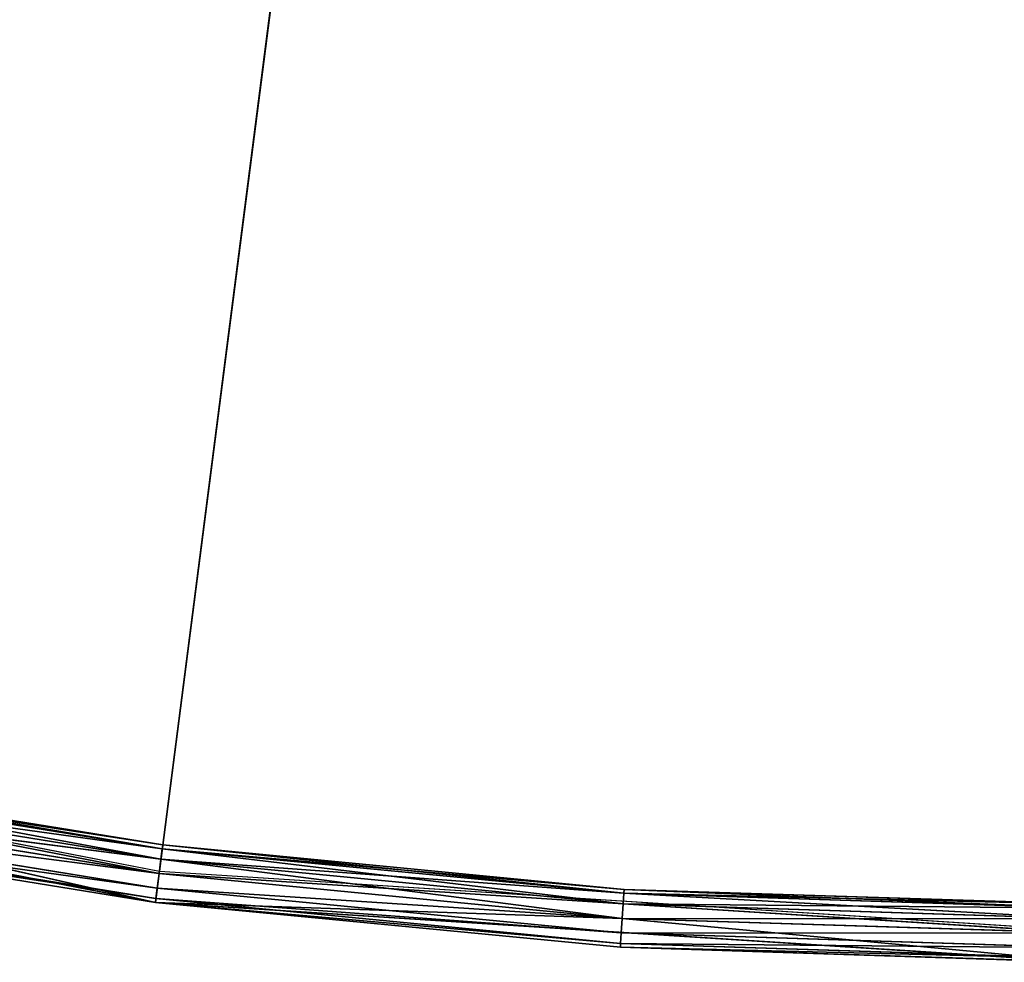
# Model space of a CAD drawing. Extents: x 389 to 891, y 0 to 811.
# Tile 17 of 254: x 603 to 637, y 0 to 32. Entities that reach past the tile are written whole.
import ezdxf

# ---------------------------------------------------------------- set-up
doc = ezdxf.new("R2010")
doc.units = 0
doc.header["$LTSCALE"] = 25.4
doc.layers.get('0').update_dxf_attribs({"color": 13, "linetype": 'CONTINUOUS'})

# ---------------------------------------------------------------- blocks, each defined once
blk = doc.blocks.new('TURDA-8952-8953_STL')
at = {"color": 252}
for p, q in [((225.93, 130.654, 802.871), (257.511, 130.654, 809.022)), ((225.93, 130.654, 802.871), (257.511, 130.654, 809.022)), ((241.622, 1.654, 806.453), (257.511, 130.654, 809.022)), ((241.622, 1.654, 806.453), (257.511, 130.654, 809.022)), ((257.639, 130.654, 808.03), (241.813, 130.654, 805.471)), ((241.813, 130.654, 805.471), (257.511, 130.654, 809.022)), ((241.813, 130.654, 805.471), (257.511, 130.654, 809.022)), ((257.639, 130.654, 808.03), (241.813, 130.654, 805.471)), ((241.908, 130.52, 804.98), (257.639, 130.654, 808.03)), ((241.908, 130.52, 804.98), (257.639, 130.654, 808.03)), ((257.511, 130.654, 809.022), (289.618, 130.654, 811.083)), ((273.596, 130.654, 809.569), (257.511, 130.654, 809.022)), ((257.639, 130.654, 808.03), (257.511, 130.654, 809.022)), ((273.596, 130.654, 809.569), (257.511, 130.654, 809.022)), ((257.639, 130.654, 808.03), (257.511, 130.654, 809.022)), ((257.511, 130.654, 809.022), (289.618, 130.654, 811.083)), ((257.511, 130.654, 809.022), (273.531, 1.654, 810.567)), ((257.511, 1.654, 809.022), (257.511, 130.654, 809.022)), ((257.511, 1.654, 809.022), (257.511, 130.654, 809.022)), ((257.511, 130.654, 809.022), (273.531, 1.654, 810.567)), ((273.596, 130.654, 809.569), (257.639, 130.654, 808.03)), ((257.702, 130.52, 807.534), (257.639, 130.654, 808.03)), ((273.596, 130.654, 809.569), (257.639, 130.654, 808.03)), ((257.702, 130.52, 807.534), (257.639, 130.654, 808.03)), ((257.702, 130.52, 807.534), (273.596, 130.654, 809.569)), ((257.702, 130.52, 807.534), (273.596, 130.654, 809.569)), ((273.531, 1.654, 810.567), (289.618, 130.654, 811.083)), ((273.531, 1.654, 810.567), (289.618, 130.654, 811.083)), ((289.618, 130.654, 811.083), (273.596, 130.654, 809.569)), ((289.618, 130.654, 810.083), (273.596, 130.654, 809.569)), ((289.618, 130.654, 811.083), (273.596, 130.654, 809.569)), ((273.628, 130.52, 809.07), (273.596, 130.654, 809.569)), ((289.618, 130.654, 810.083), (273.596, 130.654, 809.569)), ((273.628, 130.52, 809.07), (273.596, 130.654, 809.569)), ((273.628, 130.52, 809.07), (289.618, 130.654, 810.083)), ((273.628, 130.52, 809.07), (289.618, 130.654, 810.083)), ((257.702, 130.52, 807.534), (241.908, 130.52, 804.98)), ((257.702, 130.52, 807.534), (241.908, 130.52, 804.98)), ((241.978, 130.154, 804.621), (257.702, 130.52, 807.534)), ((241.978, 130.154, 804.621), (257.702, 130.52, 807.534)), ((273.628, 130.52, 809.07), (257.702, 130.52, 807.534)), ((257.749, 130.154, 807.171), (257.702, 130.52, 807.534)), ((273.628, 130.52, 809.07), (257.702, 130.52, 807.534)), ((257.749, 130.154, 807.171), (257.702, 130.52, 807.534)), ((257.749, 130.154, 807.171), (273.628, 130.52, 809.07)), ((257.749, 130.154, 807.171), (273.628, 130.52, 809.07)), ((289.618, 130.52, 809.583), (273.628, 130.52, 809.07)), ((273.651, 130.154, 808.705), (273.628, 130.52, 809.07)), ((289.618, 130.52, 809.583), (273.628, 130.52, 809.07)), ((273.651, 130.154, 808.705), (273.628, 130.52, 809.07)), ((273.651, 130.154, 808.705), (289.618, 130.52, 809.583)), ((273.651, 130.154, 808.705), (289.618, 130.52, 809.583)), ((257.749, 130.154, 807.171), (241.978, 130.154, 804.621)), ((257.749, 130.154, 807.171), (241.978, 130.154, 804.621)), ((242.004, 129.654, 804.49), (257.749, 130.154, 807.171)), ((242.004, 129.654, 804.49), (257.749, 130.154, 807.171)), ((273.651, 130.154, 808.705), (257.749, 130.154, 807.171)), ((257.766, 129.654, 807.038), (257.749, 130.154, 807.171)), ((273.651, 130.154, 808.705), (257.749, 130.154, 807.171)), ((257.766, 129.654, 807.038), (257.749, 130.154, 807.171)), ((257.766, 129.654, 807.038), (273.651, 130.154, 808.705)), ((257.766, 129.654, 807.038), (273.651, 130.154, 808.705)), ((289.618, 130.154, 809.217), (273.651, 130.154, 808.705)), ((273.66, 129.654, 808.571), (273.651, 130.154, 808.705)), ((289.618, 130.154, 809.217), (273.651, 130.154, 808.705)), ((273.66, 129.654, 808.571), (273.651, 130.154, 808.705)), ((273.66, 129.654, 808.571), (289.618, 130.154, 809.217)), ((273.66, 129.654, 808.571), (289.618, 130.154, 809.217)), ((242.004, 129.654, 804.49), (257.766, 1.654, 807.038)), ((242.004, 129.654, 804.49), (257.766, 1.654, 807.038)), ((242.004, 129.654, 804.49), (257.766, 129.654, 807.038)), ((242.004, 129.654, 804.49), (257.766, 129.654, 807.038)), ((257.766, 129.654, 807.038), (257.766, 1.654, 807.038)), ((257.766, 129.654, 807.038), (257.766, 1.654, 807.038)), ((257.766, 129.654, 807.038), (273.66, 1.654, 808.571)), ((257.766, 129.654, 807.038), (273.66, 1.654, 808.571)), ((257.766, 129.654, 807.038), (273.66, 129.654, 808.571)), ((257.766, 129.654, 807.038), (273.66, 129.654, 808.571)), ((273.66, 1.654, 808.571), (273.66, 129.654, 808.571)), ((273.66, 129.654, 808.571), (289.618, 1.654, 809.083)), ((273.66, 129.654, 808.571), (289.618, 1.654, 809.083)), ((273.66, 129.654, 808.571), (289.618, 129.654, 809.083)), ((273.66, 1.654, 808.571), (273.66, 129.654, 808.571)), ((273.66, 129.654, 808.571), (289.618, 129.654, 809.083)), ((241.622, 1.654, 806.453), (257.511, 1.654, 809.022)), ((241.622, 1.654, 806.453), (257.511, 1.654, 809.022)), ((241.622, 1.654, 806.453), (257.528, 1.154, 808.889)), ((241.622, 1.654, 806.453), (257.528, 1.154, 808.889)), ((241.978, 1.154, 804.621), (257.766, 1.654, 807.038)), ((241.978, 1.154, 804.621), (257.766, 1.654, 807.038)), ((257.766, 1.654, 807.038), (242.004, 1.654, 804.49)), ((257.766, 1.654, 807.038), (242.004, 1.654, 804.49)), ((257.511, 1.654, 809.022), (273.531, 1.654, 810.567)), ((257.511, 1.654, 809.022), (273.531, 1.654, 810.567)), ((257.511, 1.654, 809.022), (273.54, 1.154, 810.433)), ((257.511, 1.654, 809.022), (273.54, 1.154, 810.433)), ((257.511, 1.654, 809.022), (257.528, 1.154, 808.889)), ((257.511, 1.654, 809.022), (257.528, 1.154, 808.889)), ((257.749, 1.154, 807.171), (273.66, 1.654, 808.571)), ((257.749, 1.154, 807.171), (273.66, 1.654, 808.571)), ((257.749, 1.154, 807.171), (257.766, 1.654, 807.038)), ((257.749, 1.154, 807.171), (257.766, 1.654, 807.038)), ((273.66, 1.654, 808.571), (257.766, 1.654, 807.038)), ((273.66, 1.654, 808.571), (257.766, 1.654, 807.038)), ((273.531, 1.654, 810.567), (289.618, 1.654, 811.083)), ((273.531, 1.654, 810.567), (289.618, 1.654, 811.083)), ((273.531, 1.654, 810.567), (289.618, 1.154, 810.949)), ((273.531, 1.654, 810.567), (289.618, 1.154, 810.949)), ((273.531, 1.654, 810.567), (273.54, 1.154, 810.433)), ((273.531, 1.654, 810.567), (273.54, 1.154, 810.433)), ((273.651, 1.154, 808.705), (289.618, 1.654, 809.083)), ((273.651, 1.154, 808.705), (289.618, 1.654, 809.083)), ((273.651, 1.154, 808.705), (273.66, 1.654, 808.571)), ((273.651, 1.154, 808.705), (273.66, 1.654, 808.571)), ((289.618, 1.654, 809.083), (273.66, 1.654, 808.571)), ((289.618, 1.654, 809.083), (273.66, 1.654, 808.571)), ((257.528, 1.154, 808.889), (241.647, 1.154, 806.321)), ((241.647, 1.154, 806.321), (257.575, 0.788, 808.526)), ((241.647, 1.154, 806.321), (257.575, 0.788, 808.526)), ((257.528, 1.154, 808.889), (241.647, 1.154, 806.321)), ((241.908, 0.788, 804.98), (257.749, 1.154, 807.171)), ((241.908, 0.788, 804.98), (257.749, 1.154, 807.171)), ((257.749, 1.154, 807.171), (241.978, 1.154, 804.621)), ((257.749, 1.154, 807.171), (241.978, 1.154, 804.621)), ((273.54, 1.154, 810.433), (257.528, 1.154, 808.889)), ((257.528, 1.154, 808.889), (273.564, 0.788, 810.068)), ((257.528, 1.154, 808.889), (273.564, 0.788, 810.068)), ((257.528, 1.154, 808.889), (257.575, 0.788, 808.526)), ((257.528, 1.154, 808.889), (257.575, 0.788, 808.526)), ((273.54, 1.154, 810.433), (257.528, 1.154, 808.889)), ((257.702, 0.788, 807.534), (273.651, 1.154, 808.705)), ((257.702, 0.788, 807.534), (273.651, 1.154, 808.705)), ((257.702, 0.788, 807.534), (257.749, 1.154, 807.171)), ((257.702, 0.788, 807.534), (257.749, 1.154, 807.171)), ((273.651, 1.154, 808.705), (257.749, 1.154, 807.171)), ((273.651, 1.154, 808.705), (257.749, 1.154, 807.171)), ((289.618, 1.154, 810.949), (273.54, 1.154, 810.433)), ((273.54, 1.154, 810.433), (289.618, 0.788, 810.583)), ((273.54, 1.154, 810.433), (289.618, 0.788, 810.583)), ((273.54, 1.154, 810.433), (273.564, 0.788, 810.068)), ((273.54, 1.154, 810.433), (273.564, 0.788, 810.068)), ((289.618, 1.154, 810.949), (273.54, 1.154, 810.433)), ((273.628, 0.788, 809.07), (289.618, 1.154, 809.217)), ((273.628, 0.788, 809.07), (289.618, 1.154, 809.217)), ((273.628, 0.788, 809.07), (273.651, 1.154, 808.705)), ((273.628, 0.788, 809.07), (273.651, 1.154, 808.705)), ((289.618, 1.154, 809.217), (273.651, 1.154, 808.705)), ((289.618, 1.154, 809.217), (273.651, 1.154, 808.705)), ((257.575, 0.788, 808.526), (241.717, 0.788, 805.962)), ((241.717, 0.788, 805.962), (257.639, 0.654, 808.03)), ((241.717, 0.788, 805.962), (257.639, 0.654, 808.03)), ((257.575, 0.788, 808.526), (241.717, 0.788, 805.962)), ((241.813, 0.654, 805.471), (257.702, 0.788, 807.534)), ((241.813, 0.654, 805.471), (257.702, 0.788, 807.534)), ((257.702, 0.788, 807.534), (241.908, 0.788, 804.98)), ((257.702, 0.788, 807.534), (241.908, 0.788, 804.98)), ((273.564, 0.788, 810.068), (257.575, 0.788, 808.526)), ((257.575, 0.788, 808.526), (273.596, 0.654, 809.569)), ((257.575, 0.788, 808.526), (273.596, 0.654, 809.569)), ((257.575, 0.788, 808.526), (257.639, 0.654, 808.03)), ((257.575, 0.788, 808.526), (257.639, 0.654, 808.03)), ((273.564, 0.788, 810.068), (257.575, 0.788, 808.526)), ((257.639, 0.654, 808.03), (273.628, 0.788, 809.07)), ((257.639, 0.654, 808.03), (273.628, 0.788, 809.07)), ((257.639, 0.654, 808.03), (257.702, 0.788, 807.534)), ((257.639, 0.654, 808.03), (257.702, 0.788, 807.534)), ((273.628, 0.788, 809.07), (257.702, 0.788, 807.534)), ((273.628, 0.788, 809.07), (257.702, 0.788, 807.534)), ((289.618, 0.788, 810.583), (273.564, 0.788, 810.068)), ((273.564, 0.788, 810.068), (289.618, 0.654, 810.083)), ((273.564, 0.788, 810.068), (289.618, 0.654, 810.083)), ((273.564, 0.788, 810.068), (273.596, 0.654, 809.569)), ((273.564, 0.788, 810.068), (273.596, 0.654, 809.569)), ((289.618, 0.788, 810.583), (273.564, 0.788, 810.068)), ((273.596, 0.654, 809.569), (289.618, 0.788, 809.583)), ((273.596, 0.654, 809.569), (289.618, 0.788, 809.583)), ((273.596, 0.654, 809.569), (273.628, 0.788, 809.07)), ((273.596, 0.654, 809.569), (273.628, 0.788, 809.07)), ((289.618, 0.788, 809.583), (273.628, 0.788, 809.07)), ((289.618, 0.788, 809.583), (273.628, 0.788, 809.07)), ((241.813, 0.654, 805.471), (257.639, 0.654, 808.03)), ((241.813, 0.654, 805.471), (257.639, 0.654, 808.03)), ((257.639, 0.654, 808.03), (273.596, 0.654, 809.569)), ((257.639, 0.654, 808.03), (273.596, 0.654, 809.569)), ((273.596, 0.654, 809.569), (289.618, 0.654, 810.083)), ((273.596, 0.654, 809.569), (289.618, 0.654, 810.083))]:
    blk.add_line(p, q, dxfattribs=at)
at = {"color": 7}
for p, q in [((226.205, 3.654, 801.824), (257.649, 3.654, 807.948)), ((257.649, 3.654, 807.948), (289.618, 3.654, 560)), ((257.649, 3.654, 807.948), (289.618, 3.654, 560)), ((257.649, 3.654, 807.948), (289.618, 3.654, 810))]:
    blk.add_line(p, q, dxfattribs=at)
at = {"color": 252}
mesh = blk.add_polyface(dxfattribs=at)
corners = [(257.511, 130.654, 809.022), (241.813, 130.654, 805.471), (225.93, 130.654, 802.871)]
mesh.append_faces([[corners[k] for k in face] for face in [(0, 1, 2)]], dxfattribs={"color": 252})
mesh = blk.add_polyface(dxfattribs=at)
corners = [(257.511, 130.654, 809.022), (225.93, 130.654, 802.871), (241.622, 1.654, 806.453)]
mesh.append_faces([[corners[k] for k in face] for face in [(0, 1, 2)]], dxfattribs={"color": 252})
mesh = blk.add_polyface(dxfattribs=at)
corners = [(257.511, 130.654, 809.022), (241.622, 1.654, 806.453), (257.511, 1.654, 809.022)]
mesh.append_faces([[corners[k] for k in face] for face in [(0, 1, 2)]], dxfattribs={"color": 252})
mesh = blk.add_polyface(dxfattribs=at)
corners = [(257.511, 130.654, 809.022), (257.639, 130.654, 808.03), (241.813, 130.654, 805.471)]
mesh.append_faces([[corners[k] for k in face] for face in [(0, 1, 2)]], dxfattribs={"color": 252})
mesh = blk.add_polyface(dxfattribs=at)
corners = [(257.639, 130.654, 808.03), (241.908, 130.52, 804.98), (241.813, 130.654, 805.471)]
mesh.append_faces([[corners[k] for k in face] for face in [(0, 1, 2)]], dxfattribs={"color": 252})
mesh = blk.add_polyface(dxfattribs=at)
corners = [(257.639, 130.654, 808.03), (257.702, 130.52, 807.534), (241.908, 130.52, 804.98)]
mesh.append_faces([[corners[k] for k in face] for face in [(0, 1, 2)]], dxfattribs={"color": 252})
mesh = blk.add_polyface(dxfattribs=at)
corners = [(289.618, 130.654, 811.083), (273.596, 130.654, 809.569), (257.511, 130.654, 809.022)]
mesh.append_faces([[corners[k] for k in face] for face in [(0, 1, 2)]], dxfattribs={"color": 252})
mesh = blk.add_polyface(dxfattribs=at)
corners = [(273.596, 130.654, 809.569), (257.639, 130.654, 808.03), (257.511, 130.654, 809.022)]
mesh.append_faces([[corners[k] for k in face] for face in [(0, 1, 2)]], dxfattribs={"color": 252})
mesh = blk.add_polyface(dxfattribs=at)
corners = [(289.618, 130.654, 811.083), (257.511, 130.654, 809.022), (273.531, 1.654, 810.567)]
mesh.append_faces([[corners[k] for k in face] for face in [(0, 1, 2)]], dxfattribs={"color": 252})
mesh = blk.add_polyface(dxfattribs=at)
corners = [(273.531, 1.654, 810.567), (257.511, 130.654, 809.022), (257.511, 1.654, 809.022)]
mesh.append_faces([[corners[k] for k in face] for face in [(0, 1, 2)]], dxfattribs={"color": 252})
mesh = blk.add_polyface(dxfattribs=at)
corners = [(273.596, 130.654, 809.569), (257.702, 130.52, 807.534), (257.639, 130.654, 808.03)]
mesh.append_faces([[corners[k] for k in face] for face in [(0, 1, 2)]], dxfattribs={"color": 252})
mesh = blk.add_polyface(dxfattribs=at)
corners = [(273.596, 130.654, 809.569), (273.628, 130.52, 809.07), (257.702, 130.52, 807.534)]
mesh.append_faces([[corners[k] for k in face] for face in [(0, 1, 2)]], dxfattribs={"color": 252})
mesh = blk.add_polyface(dxfattribs=at)
corners = [(289.618, 130.654, 811.083), (273.531, 1.654, 810.567), (289.618, 1.654, 811.083)]
mesh.append_faces([[corners[k] for k in face] for face in [(0, 1, 2)]], dxfattribs={"color": 252})
mesh = blk.add_polyface(dxfattribs=at)
corners = [(289.618, 130.654, 811.083), (289.618, 130.654, 810.083), (273.596, 130.654, 809.569)]
mesh.append_faces([[corners[k] for k in face] for face in [(0, 1, 2)]], dxfattribs={"color": 252})
mesh = blk.add_polyface(dxfattribs=at)
corners = [(289.618, 130.654, 810.083), (273.628, 130.52, 809.07), (273.596, 130.654, 809.569)]
mesh.append_faces([[corners[k] for k in face] for face in [(0, 1, 2)]], dxfattribs={"color": 252})
mesh = blk.add_polyface(dxfattribs=at)
corners = [(289.618, 130.654, 810.083), (289.618, 130.52, 809.583), (273.628, 130.52, 809.07)]
mesh.append_faces([[corners[k] for k in face] for face in [(0, 1, 2)]], dxfattribs={"color": 252})
mesh = blk.add_polyface(dxfattribs=at)
corners = [(257.702, 130.52, 807.534), (241.978, 130.154, 804.621), (241.908, 130.52, 804.98)]
mesh.append_faces([[corners[k] for k in face] for face in [(0, 1, 2)]], dxfattribs={"color": 252})
mesh = blk.add_polyface(dxfattribs=at)
corners = [(257.702, 130.52, 807.534), (257.749, 130.154, 807.171), (241.978, 130.154, 804.621)]
mesh.append_faces([[corners[k] for k in face] for face in [(0, 1, 2)]], dxfattribs={"color": 252})
mesh = blk.add_polyface(dxfattribs=at)
corners = [(273.628, 130.52, 809.07), (257.749, 130.154, 807.171), (257.702, 130.52, 807.534)]
mesh.append_faces([[corners[k] for k in face] for face in [(0, 1, 2)]], dxfattribs={"color": 252})
mesh = blk.add_polyface(dxfattribs=at)
corners = [(273.628, 130.52, 809.07), (273.651, 130.154, 808.705), (257.749, 130.154, 807.171)]
mesh.append_faces([[corners[k] for k in face] for face in [(0, 1, 2)]], dxfattribs={"color": 252})
mesh = blk.add_polyface(dxfattribs=at)
corners = [(289.618, 130.52, 809.583), (273.651, 130.154, 808.705), (273.628, 130.52, 809.07)]
mesh.append_faces([[corners[k] for k in face] for face in [(0, 1, 2)]], dxfattribs={"color": 252})
mesh = blk.add_polyface(dxfattribs=at)
corners = [(289.618, 130.52, 809.583), (289.618, 130.154, 809.217), (273.651, 130.154, 808.705)]
mesh.append_faces([[corners[k] for k in face] for face in [(0, 1, 2)]], dxfattribs={"color": 252})
mesh = blk.add_polyface(dxfattribs=at)
corners = [(257.749, 130.154, 807.171), (242.004, 129.654, 804.49), (241.978, 130.154, 804.621)]
mesh.append_faces([[corners[k] for k in face] for face in [(0, 1, 2)]], dxfattribs={"color": 252})
mesh = blk.add_polyface(dxfattribs=at)
corners = [(257.766, 129.654, 807.038), (242.004, 129.654, 804.49), (257.749, 130.154, 807.171)]
mesh.append_faces([[corners[k] for k in face] for face in [(0, 1, 2)]], dxfattribs={"color": 252})
mesh = blk.add_polyface(dxfattribs=at)
corners = [(273.651, 130.154, 808.705), (257.766, 129.654, 807.038), (257.749, 130.154, 807.171)]
mesh.append_faces([[corners[k] for k in face] for face in [(0, 1, 2)]], dxfattribs={"color": 252})
mesh = blk.add_polyface(dxfattribs=at)
corners = [(273.66, 129.654, 808.571), (257.766, 129.654, 807.038), (273.651, 130.154, 808.705)]
mesh.append_faces([[corners[k] for k in face] for face in [(0, 1, 2)]], dxfattribs={"color": 252})
mesh = blk.add_polyface(dxfattribs=at)
corners = [(289.618, 130.154, 809.217), (273.66, 129.654, 808.571), (273.651, 130.154, 808.705)]
mesh.append_faces([[corners[k] for k in face] for face in [(0, 1, 2)]], dxfattribs={"color": 252})
mesh = blk.add_polyface(dxfattribs=at)
corners = [(289.618, 129.654, 809.083), (273.66, 129.654, 808.571), (289.618, 130.154, 809.217)]
mesh.append_faces([[corners[k] for k in face] for face in [(0, 1, 2)]], dxfattribs={"color": 252})
mesh = blk.add_polyface(dxfattribs=at)
corners = [(257.766, 1.654, 807.038), (242.004, 1.654, 804.49), (242.004, 129.654, 804.49)]
mesh.append_faces([[corners[k] for k in face] for face in [(0, 1, 2)]], dxfattribs={"color": 252})
mesh = blk.add_polyface(dxfattribs=at)
corners = [(257.766, 1.654, 807.038), (242.004, 129.654, 804.49), (257.766, 129.654, 807.038)]
mesh.append_faces([[corners[k] for k in face] for face in [(0, 1, 2)]], dxfattribs={"color": 252})
mesh = blk.add_polyface(dxfattribs=at)
corners = [(273.66, 1.654, 808.571), (257.766, 1.654, 807.038), (257.766, 129.654, 807.038)]
mesh.append_faces([[corners[k] for k in face] for face in [(0, 1, 2)]], dxfattribs={"color": 252})
mesh = blk.add_polyface(dxfattribs=at)
corners = [(273.66, 1.654, 808.571), (257.766, 129.654, 807.038), (273.66, 129.654, 808.571)]
mesh.append_faces([[corners[k] for k in face] for face in [(0, 1, 2)]], dxfattribs={"color": 252})
mesh = blk.add_polyface(dxfattribs=at)
corners = [(289.618, 1.654, 809.083), (273.66, 1.654, 808.571), (273.66, 129.654, 808.571)]
mesh.append_faces([[corners[k] for k in face] for face in [(0, 1, 2)]], dxfattribs={"color": 252})
mesh = blk.add_polyface(dxfattribs=at)
corners = [(289.618, 1.654, 809.083), (273.66, 129.654, 808.571), (289.618, 129.654, 809.083)]
mesh.append_faces([[corners[k] for k in face] for face in [(0, 1, 2)]], dxfattribs={"color": 252})
at = {"color": 7}
mesh = blk.add_polyface(dxfattribs=at)
corners = [(195.802, 3.654, 791.729), (289.618, 3.654, 560), (166.939, 3.654, 777.83)]
mesh.append_faces([[corners[k] for k in face] for face in [(0, 1, 2)]], dxfattribs={"color": 7})
mesh = blk.add_polyface(dxfattribs=at)
corners = [(226.205, 3.654, 801.824), (289.618, 3.654, 560), (195.802, 3.654, 791.729)]
mesh.append_faces([[corners[k] for k in face] for face in [(0, 1, 2)]], dxfattribs={"color": 7})
mesh = blk.add_polyface(dxfattribs=at)
corners = [(257.649, 3.654, 807.948), (289.618, 3.654, 560), (226.205, 3.654, 801.824)]
mesh.append_faces([[corners[k] for k in face] for face in [(0, 1, 2)]], dxfattribs={"color": 7})
mesh = blk.add_polyface(dxfattribs=at)
corners = [(289.618, 3.654, 810), (289.618, 3.654, 560), (257.649, 3.654, 807.948)]
mesh.append_faces([[corners[k] for k in face] for face in [(0, 1, 2)]], dxfattribs={"color": 7})
at = {"color": 252}
mesh = blk.add_polyface(dxfattribs=at)
corners = [(257.528, 1.154, 808.889), (257.511, 1.654, 809.022), (241.622, 1.654, 806.453)]
mesh.append_faces([[corners[k] for k in face] for face in [(0, 1, 2)]], dxfattribs={"color": 252})
mesh = blk.add_polyface(dxfattribs=at)
corners = [(257.528, 1.154, 808.889), (241.622, 1.654, 806.453), (241.647, 1.154, 806.321)]
mesh.append_faces([[corners[k] for k in face] for face in [(0, 1, 2)]], dxfattribs={"color": 252})
mesh = blk.add_polyface(dxfattribs=at)
corners = [(257.766, 1.654, 807.038), (257.749, 1.154, 807.171), (241.978, 1.154, 804.621)]
mesh.append_faces([[corners[k] for k in face] for face in [(0, 1, 2)]], dxfattribs={"color": 252})
mesh = blk.add_polyface(dxfattribs=at)
corners = [(257.766, 1.654, 807.038), (241.978, 1.154, 804.621), (242.004, 1.654, 804.49)]
mesh.append_faces([[corners[k] for k in face] for face in [(0, 1, 2)]], dxfattribs={"color": 252})
mesh = blk.add_polyface(dxfattribs=at)
corners = [(273.54, 1.154, 810.433), (273.531, 1.654, 810.567), (257.511, 1.654, 809.022)]
mesh.append_faces([[corners[k] for k in face] for face in [(0, 1, 2)]], dxfattribs={"color": 252})
mesh = blk.add_polyface(dxfattribs=at)
corners = [(273.54, 1.154, 810.433), (257.511, 1.654, 809.022), (257.528, 1.154, 808.889)]
mesh.append_faces([[corners[k] for k in face] for face in [(0, 1, 2)]], dxfattribs={"color": 252})
mesh = blk.add_polyface(dxfattribs=at)
corners = [(273.66, 1.654, 808.571), (273.651, 1.154, 808.705), (257.749, 1.154, 807.171)]
mesh.append_faces([[corners[k] for k in face] for face in [(0, 1, 2)]], dxfattribs={"color": 252})
mesh = blk.add_polyface(dxfattribs=at)
corners = [(273.66, 1.654, 808.571), (257.749, 1.154, 807.171), (257.766, 1.654, 807.038)]
mesh.append_faces([[corners[k] for k in face] for face in [(0, 1, 2)]], dxfattribs={"color": 252})
mesh = blk.add_polyface(dxfattribs=at)
corners = [(289.618, 1.654, 811.083), (273.531, 1.654, 810.567), (289.618, 1.154, 810.949)]
mesh.append_faces([[corners[k] for k in face] for face in [(0, 1, 2)]], dxfattribs={"color": 252})
mesh = blk.add_polyface(dxfattribs=at)
corners = [(289.618, 1.154, 810.949), (273.531, 1.654, 810.567), (273.54, 1.154, 810.433)]
mesh.append_faces([[corners[k] for k in face] for face in [(0, 1, 2)]], dxfattribs={"color": 252})
mesh = blk.add_polyface(dxfattribs=at)
corners = [(289.618, 1.154, 809.217), (273.651, 1.154, 808.705), (289.618, 1.654, 809.083)]
mesh.append_faces([[corners[k] for k in face] for face in [(0, 1, 2)]], dxfattribs={"color": 252})
mesh = blk.add_polyface(dxfattribs=at)
corners = [(289.618, 1.654, 809.083), (273.651, 1.154, 808.705), (273.66, 1.654, 808.571)]
mesh.append_faces([[corners[k] for k in face] for face in [(0, 1, 2)]], dxfattribs={"color": 252})
mesh = blk.add_polyface(dxfattribs=at)
corners = [(257.528, 1.154, 808.889), (241.647, 1.154, 806.321), (257.575, 0.788, 808.526)]
mesh.append_faces([[corners[k] for k in face] for face in [(0, 1, 2)]], dxfattribs={"color": 252})
mesh = blk.add_polyface(dxfattribs=at)
corners = [(257.575, 0.788, 808.526), (241.647, 1.154, 806.321), (241.717, 0.788, 805.962)]
mesh.append_faces([[corners[k] for k in face] for face in [(0, 1, 2)]], dxfattribs={"color": 252})
mesh = blk.add_polyface(dxfattribs=at)
corners = [(257.702, 0.788, 807.534), (241.908, 0.788, 804.98), (257.749, 1.154, 807.171)]
mesh.append_faces([[corners[k] for k in face] for face in [(0, 1, 2)]], dxfattribs={"color": 252})
mesh = blk.add_polyface(dxfattribs=at)
corners = [(257.749, 1.154, 807.171), (241.908, 0.788, 804.98), (241.978, 1.154, 804.621)]
mesh.append_faces([[corners[k] for k in face] for face in [(0, 1, 2)]], dxfattribs={"color": 252})
mesh = blk.add_polyface(dxfattribs=at)
corners = [(273.54, 1.154, 810.433), (257.528, 1.154, 808.889), (273.564, 0.788, 810.068)]
mesh.append_faces([[corners[k] for k in face] for face in [(0, 1, 2)]], dxfattribs={"color": 252})
mesh = blk.add_polyface(dxfattribs=at)
corners = [(273.564, 0.788, 810.068), (257.528, 1.154, 808.889), (257.575, 0.788, 808.526)]
mesh.append_faces([[corners[k] for k in face] for face in [(0, 1, 2)]], dxfattribs={"color": 252})
mesh = blk.add_polyface(dxfattribs=at)
corners = [(273.628, 0.788, 809.07), (257.702, 0.788, 807.534), (273.651, 1.154, 808.705)]
mesh.append_faces([[corners[k] for k in face] for face in [(0, 1, 2)]], dxfattribs={"color": 252})
mesh = blk.add_polyface(dxfattribs=at)
corners = [(273.651, 1.154, 808.705), (257.702, 0.788, 807.534), (257.749, 1.154, 807.171)]
mesh.append_faces([[corners[k] for k in face] for face in [(0, 1, 2)]], dxfattribs={"color": 252})
mesh = blk.add_polyface(dxfattribs=at)
corners = [(289.618, 1.154, 810.949), (273.54, 1.154, 810.433), (289.618, 0.788, 810.583)]
mesh.append_faces([[corners[k] for k in face] for face in [(0, 1, 2)]], dxfattribs={"color": 252})
mesh = blk.add_polyface(dxfattribs=at)
corners = [(289.618, 0.788, 810.583), (273.54, 1.154, 810.433), (273.564, 0.788, 810.068)]
mesh.append_faces([[corners[k] for k in face] for face in [(0, 1, 2)]], dxfattribs={"color": 252})
mesh = blk.add_polyface(dxfattribs=at)
corners = [(289.618, 0.788, 809.583), (273.628, 0.788, 809.07), (289.618, 1.154, 809.217)]
mesh.append_faces([[corners[k] for k in face] for face in [(0, 1, 2)]], dxfattribs={"color": 252})
mesh = blk.add_polyface(dxfattribs=at)
corners = [(289.618, 1.154, 809.217), (273.628, 0.788, 809.07), (273.651, 1.154, 808.705)]
mesh.append_faces([[corners[k] for k in face] for face in [(0, 1, 2)]], dxfattribs={"color": 252})
mesh = blk.add_polyface(dxfattribs=at)
corners = [(257.575, 0.788, 808.526), (241.717, 0.788, 805.962), (257.639, 0.654, 808.03)]
mesh.append_faces([[corners[k] for k in face] for face in [(0, 1, 2)]], dxfattribs={"color": 252})
mesh = blk.add_polyface(dxfattribs=at)
corners = [(257.639, 0.654, 808.03), (241.717, 0.788, 805.962), (241.813, 0.654, 805.471)]
mesh.append_faces([[corners[k] for k in face] for face in [(0, 1, 2)]], dxfattribs={"color": 252})
mesh = blk.add_polyface(dxfattribs=at)
corners = [(257.639, 0.654, 808.03), (241.813, 0.654, 805.471), (257.702, 0.788, 807.534)]
mesh.append_faces([[corners[k] for k in face] for face in [(0, 1, 2)]], dxfattribs={"color": 252})
mesh = blk.add_polyface(dxfattribs=at)
corners = [(257.702, 0.788, 807.534), (241.813, 0.654, 805.471), (241.908, 0.788, 804.98)]
mesh.append_faces([[corners[k] for k in face] for face in [(0, 1, 2)]], dxfattribs={"color": 252})
mesh = blk.add_polyface(dxfattribs=at)
corners = [(273.564, 0.788, 810.068), (257.575, 0.788, 808.526), (273.596, 0.654, 809.569)]
mesh.append_faces([[corners[k] for k in face] for face in [(0, 1, 2)]], dxfattribs={"color": 252})
mesh = blk.add_polyface(dxfattribs=at)
corners = [(273.596, 0.654, 809.569), (257.575, 0.788, 808.526), (257.639, 0.654, 808.03)]
mesh.append_faces([[corners[k] for k in face] for face in [(0, 1, 2)]], dxfattribs={"color": 252})
mesh = blk.add_polyface(dxfattribs=at)
corners = [(273.596, 0.654, 809.569), (257.639, 0.654, 808.03), (273.628, 0.788, 809.07)]
mesh.append_faces([[corners[k] for k in face] for face in [(0, 1, 2)]], dxfattribs={"color": 252})
mesh = blk.add_polyface(dxfattribs=at)
corners = [(273.628, 0.788, 809.07), (257.639, 0.654, 808.03), (257.702, 0.788, 807.534)]
mesh.append_faces([[corners[k] for k in face] for face in [(0, 1, 2)]], dxfattribs={"color": 252})
mesh = blk.add_polyface(dxfattribs=at)
corners = [(289.618, 0.788, 810.583), (273.564, 0.788, 810.068), (289.618, 0.654, 810.083)]
mesh.append_faces([[corners[k] for k in face] for face in [(0, 1, 2)]], dxfattribs={"color": 252})
mesh = blk.add_polyface(dxfattribs=at)
corners = [(289.618, 0.654, 810.083), (273.564, 0.788, 810.068), (273.596, 0.654, 809.569)]
mesh.append_faces([[corners[k] for k in face] for face in [(0, 1, 2)]], dxfattribs={"color": 252})
mesh = blk.add_polyface(dxfattribs=at)
corners = [(289.618, 0.654, 810.083), (273.596, 0.654, 809.569), (289.618, 0.788, 809.583)]
mesh.append_faces([[corners[k] for k in face] for face in [(0, 1, 2)]], dxfattribs={"color": 252})
mesh = blk.add_polyface(dxfattribs=at)
corners = [(289.618, 0.788, 809.583), (273.596, 0.654, 809.569), (273.628, 0.788, 809.07)]
mesh.append_faces([[corners[k] for k in face] for face in [(0, 1, 2)]], dxfattribs={"color": 252})

msp = doc.modelspace()

# ---------------------------------------------------------------- block references
at = {"color": 0, "extrusion": (0, -1, -3.05311e-16)}
msp.add_blockref('TURDA-8952-8953_STL', (350.443, 1081.066, -811.083), dxfattribs=at)

doc.saveas('drawing.dxf')
